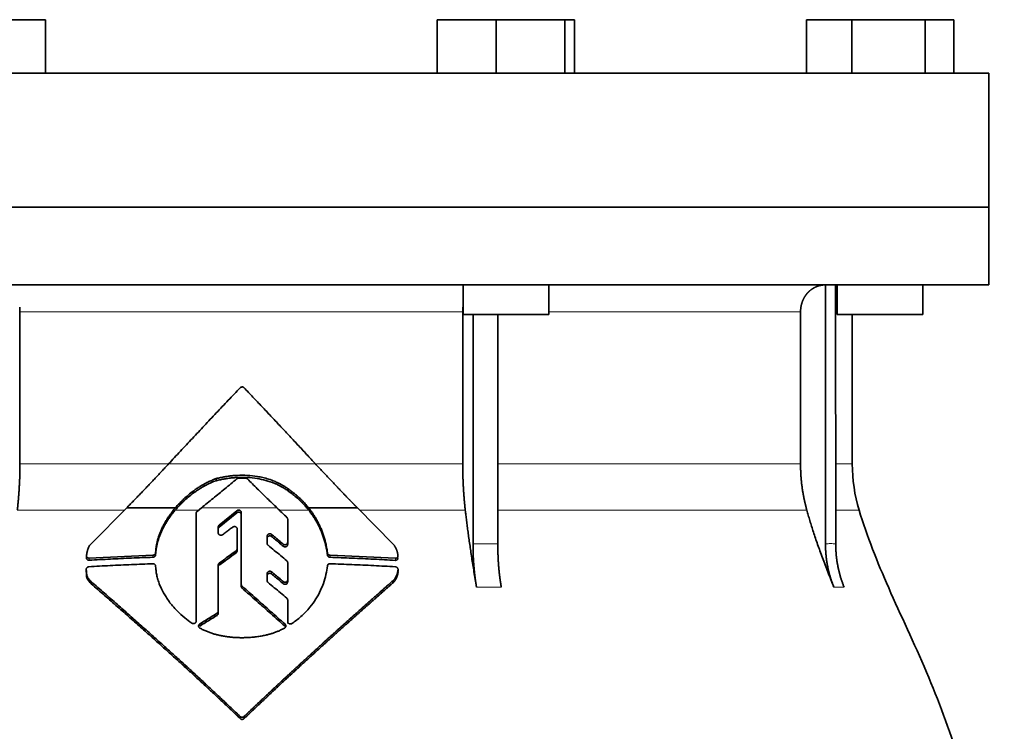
# Model space of a CAD drawing. Header units: millimetres. Extents: x 421 to 1312, y -2484 to 1869.
# Tile 32 of 33: x 1038 to 1221, y 1228 to 1361. Entities that reach past the tile are written whole.
import ezdxf

# ---------------------------------------------------------------- set-up
doc = ezdxf.new("R2010")
doc.units = ezdxf.units.MM
doc.layers.add('VSI344-454_FLANG', color=7, linetype='Continuous')
doc.layers.add('VSI344-454_TESTA', color=7, linetype='Continuous')

# ---------------------------------------------------------------- blocks, each defined once
blk = doc.blocks.new('SE3')
at = {"layer": 'VSI344-454_FLANG', "color": 7, "linetype": 'Continuous', "lineweight": 35}
for p, q in [((1031.39, 1361.15), (1042.39, 1361.15)), ((1042.39, 1361.15), (1042.39, 1351.15)), ((1115.52, 1361.15), (1115.52, 1351.15)), ((1115.52, 1361.15), (1126.51, 1361.15)), ((1126.51, 1361.15), (1126.51, 1351.15)), ((1126.51, 1361.15), (1139.31, 1361.15)), ((1139.31, 1361.15), (1139.31, 1351.15)), ((1139.31, 1361.15), (1141.12, 1361.15)), ((1141.12, 1361.15), (1141.12, 1351.15)), ((1184.39, 1361.15), (1184.39, 1351.15)), ((1184.39, 1361.15), (1192.83, 1361.15)), ((1192.83, 1361.15), (1192.83, 1351.15)), ((1192.83, 1361.15), (1206.57, 1361.15)), ((1206.57, 1361.15), (1206.57, 1351.15)), ((1206.57, 1361.15), (1211.87, 1361.15)), ((1211.87, 1361.15), (1211.87, 1351.15)), ((936.45, 1351.15), (1218.4, 1351.15)), ((1218.4, 1351.15), (1218.4, 1326.15)), ((1218.4, 1326.15), (936.45, 1326.15))]:
    blk.add_line(p, q, dxfattribs=at)
at = {"layer": 'VSI344-454_TESTA', "color": 7, "linetype": 'Continuous', "lineweight": 35}
for p, q in [((936.45, 1326.15), (1218.4, 1326.15)), ((1218.4, 1311.65), (1218.4, 1326.15)), ((1218.4, 1311.65), (936.45, 1311.65)), ((1120.32, 1311.65), (1120.32, 1306.15)), ((1136.32, 1306.15), (1136.32, 1311.65)), ((1187.94, 1311.65), (1187.94, 1263.3)), ((1189.84, 1311.65), (1189.85, 1263.3)), ((1190.13, 1311.65), (1190.13, 1306.15)), ((1206.13, 1306.15), (1206.13, 1311.65)), ((1037.65, 1306.65), (1037.65, 1278.22)), ((1120.26, 1306.65), (1120.26, 1278.22)), ((1120.32, 1306.15), (1136.32, 1306.15)), ((1122.18, 1306.15), (1122.18, 1263.3)), ((1126.8, 1306.15), (1126.8, 1263.3)), ((1183.29, 1306.65), (1183.29, 1278.22)), ((1190.13, 1306.15), (1206.13, 1306.15)), ((1192.95, 1278.22), (1192.95, 1306.15)), ((1074.26, 1275.1), (1074.26, 1275.5)), ((1087.71, 1273.17), (1087.71, 1273.56)), ((1050.92, 1263.31), (1057.57, 1270.04)), ((1057.57, 1270.04), (1066.65, 1270.04)), ((1070.7, 1269.38), (1071.51, 1270.04)), ((1078.13, 1269.5), (1074.82, 1266.81)), ((1091.49, 1270.04), (1100.6, 1270.04)), ((1100.6, 1270.04), (1107.27, 1263.28)), ((1070.51, 1248.88), (1070.51, 1269.01)), ((1074.82, 1266.42), (1078.13, 1269.11)), ((1078.95, 1255.74), (1078.95, 1269.14)), ((1087.6, 1267.9), (1087.6, 1263.6)), ((1074.64, 1266.44), (1074.64, 1265.38)), ((1078.17, 1266.08), (1078.17, 1262.4)), ((1083.77, 1264.74), (1083.77, 1263.42)), ((1062.99, 1262.09), (1062.96, 1261.66)), ((1062.99, 1261.7), (1062.99, 1262.09)), ((1078.17, 1262.4), (1078.17, 1262.01)), ((1087.6, 1263.6), (1087.6, 1263.21)), ((1050.07, 1261.09), (1050.07, 1260.68)), ((1062.47, 1261.2), (1050.57, 1260.65)), ((1062.96, 1261.27), (1062.99, 1261.7)), ((1062.96, 1261.66), (1062.96, 1261.27)), ((1095.02, 1261.62), (1095.02, 1261.23)), ((1107.69, 1260.63), (1095.52, 1261.19)), ((1050.03, 1258.55), (1050.03, 1258.15)), ((1062.96, 1259.17), (1062.99, 1258.75)), ((1074.64, 1259.35), (1074.64, 1250.75)), ((1087.6, 1259.81), (1087.6, 1256.6)), ((1108.19, 1258.13), (1108.19, 1258.55)), ((1083.77, 1257.75), (1083.77, 1256.46)), ((1087.6, 1256.6), (1087.6, 1256.21)), ((1050.94, 1255.85), (1050.94, 1256.26)), ((1078.95, 1255.74), (1078.95, 1255.35)), ((1107.27, 1256.05), (1107.27, 1256.46)), ((1087.6, 1252.83), (1087.6, 1248.83)), ((1087.6, 1252.83), (1087.6, 1252.43)), ((1087.6, 1248.83), (1087.6, 1252.43)), ((1074.64, 1250.75), (1074.64, 1250.36)), ((1087.6, 1248.44), (1087.6, 1248.83))]:
    blk.add_line(p, q, dxfattribs=at)
at = {"layer": 'VSI344-454_TESTA', "color": 4, "linetype": 'Continuous', "lineweight": 9}
for p, q in [((1120.26, 1306.65), (1037.65, 1306.65)), ((1183.29, 1306.65), (1136.32, 1306.65)), ((1189.91, 1306.65), (1190.13, 1306.65)), ((1037.65, 1278.22), (1065.31, 1278.22)), ((1065.37, 1278.22), (1092.8, 1278.22)), ((1120.26, 1278.22), (1093.01, 1278.22)), ((1183.29, 1278.22), (1126.8, 1278.22)), ((1192.95, 1278.22), (1189.91, 1278.22)), ((1037.16, 1269.61), (1057.14, 1269.61)), ((1066.62, 1269.61), (1070.97, 1269.61)), ((1085.59, 1270.04), (1071.51, 1270.04)), ((1078.13, 1269.11), (1078.13, 1269.5)), ((1086.04, 1269.61), (1091.52, 1269.61)), ((1101.03, 1269.61), (1120.74, 1269.61)), ((1126.83, 1269.61), (1184.46, 1269.61)), ((1189.88, 1269.61), (1194.21, 1269.61)), ((1074.82, 1266.42), (1074.82, 1266.81)), ((1084.6, 1264.7), (1084.6, 1265.09)), ((1086.78, 1263.26), (1086.78, 1262.87)), ((1122.18, 1263.3), (1126.8, 1263.3)), ((1050.57, 1260.65), (1050.57, 1260.25)), ((1062.47, 1261.2), (1062.47, 1260.81)), ((1077.98, 1262.03), (1077.98, 1261.64)), ((1095.52, 1261.19), (1095.52, 1260.8)), ((1107.69, 1260.63), (1107.69, 1260.23)), ((1074.84, 1259.33), (1074.84, 1259.72)), ((1108.19, 1258.49), (1108.19, 1258.09)), ((1084.6, 1257.7), (1084.6, 1258.09)), ((1079.11, 1255.41), (1079.11, 1255.01)), ((1086.77, 1256.27), (1086.77, 1255.88)), ((1122.83, 1255.24), (1127.45, 1255.24)), ((1189.5, 1255.24), (1191.41, 1255.24)), ((1074.42, 1250.37), (1074.42, 1249.97)), ((1071.2, 1247.96), (1071.2, 1248.36)), ((1087.11, 1247.92), (1087.11, 1248.32)), ((1078.75, 1231.08), (1078.75, 1230.69)), ((1079.46, 1231.08), (1079.46, 1230.69))]:
    blk.add_line(p, q, dxfattribs=at)
at = {"layer": 'VSI344-454_TESTA', "color": 7, "linetype": 'Continuous', "lineweight": 35}
blk.add_arc((1222.95, 1278.22), 30, 180, 196.6836, dxfattribs=at)
for points, degree, knots in [([(1187.93, 1311.65), (1187.39, 1311.65), (1186.89, 1311.53), (1186.42, 1311.41), (1185.99, 1311.2), (1185.45, 1310.93), (1184.99, 1310.53), (1184.77, 1310.33), (1184.57, 1310.11), (1184.27, 1309.77), (1184.03, 1309.37), (1183.79, 1308.96), (1183.63, 1308.52), (1183.29, 1307.62), (1183.29, 1306.65)], 2, [0, 0, 0, 0.125, 0.125, 0.25, 0.25, 0.416667, 0.416667, 0.5, 0.5, 0.625, 0.625, 0.75, 0.75, 1, 1, 1]), ([(1065.37, 1278.22), (1065.74, 1278.62), (1066.48, 1279.42), (1067.59, 1280.62), (1068.71, 1281.81), (1069.82, 1283), (1070.94, 1284.19), (1072.05, 1285.38), (1073.17, 1286.57), (1074.28, 1287.75), (1075.4, 1288.93), (1076.51, 1290.1), (1077.63, 1291.28), (1078.38, 1292.06), (1078.75, 1292.45)], 3, [0, 0, 0, 0, 0.083932, 0.167742, 0.251436, 0.335015, 0.418484, 0.501846, 0.585106, 0.668267, 0.751334, 0.834309, 0.917196, 1, 1, 1, 1]), ([(1079.46, 1292.45), (1079.45, 1292.46), (1079.41, 1292.5), (1079.36, 1292.53), (1079.3, 1292.56), (1079.24, 1292.59), (1079.17, 1292.6), (1079.06, 1292.6), (1078.9, 1292.58), (1078.8, 1292.49), (1078.75, 1292.45)], 3, [0, 0, 0, 0, 0.086928, 0.170567, 0.252477, 0.334316, 0.417747, 0.50434, 0.751875, 1, 1, 1, 1]), ([(1037.16, 1269.61), (1037.4, 1271.7), (1037.52, 1273.87), (1037.65, 1276.03), (1037.65, 1278.22)], 2, [0, 0, 0, 0.5, 0.5, 1, 1, 1]), ([(1057.57, 1270.04), (1057.75, 1270.23), (1058.13, 1270.61), (1058.69, 1271.18), (1059.24, 1271.76), (1059.8, 1272.33), (1060.36, 1272.91), (1060.92, 1273.49), (1061.48, 1274.08), (1062.03, 1274.66), (1062.59, 1275.25), (1063.15, 1275.84), (1063.7, 1276.43), (1064.26, 1277.03), (1064.82, 1277.62), (1065.18, 1278.02), (1065.37, 1278.22)], 3, [0, 0, 0, 0, 0.070866, 0.141776, 0.212742, 0.283772, 0.354879, 0.426073, 0.497363, 0.568762, 0.640279, 0.711924, 0.783709, 0.855643, 0.927737, 1, 1, 1, 1]), ([(1092.8, 1278.22), (1094.74, 1276.13), (1096.71, 1274.06), (1097.76, 1272.96), (1098.8, 1271.88), (1099.71, 1270.95), (1100.6, 1270.04)], 2, [0, 0, 0, 0.5, 0.5, 0.75, 0.75, 1, 1, 1]), ([(1120.26, 1278.22), (1120.26, 1276.03), (1120.38, 1273.87), (1120.5, 1271.7), (1120.74, 1269.61)], 2, [0, 0, 0, 0.5, 0.5, 1, 1, 1]), ([(1183.29, 1278.22), (1183.29, 1276.03), (1183.58, 1273.87), (1183.88, 1271.7), (1184.46, 1269.61)], 2, [0, 0, 0, 0.5, 0.5, 1, 1, 1]), ([(1066.62, 1269.61), (1066.7, 1269.7), (1066.85, 1269.88), (1067.1, 1270.15), (1067.36, 1270.43), (1067.63, 1270.71), (1067.91, 1270.99), (1068.37, 1271.44), (1069.07, 1272.06), (1069.83, 1272.66), (1070.52, 1273.16), (1071.05, 1273.51), (1071.6, 1273.85), (1072.15, 1274.16), (1072.68, 1274.44), (1073.24, 1274.7), (1073.76, 1274.92), (1074.1, 1275.04), (1074.26, 1275.1)], 3, [0, 0, 0, 0, 0.037855, 0.076773, 0.116748, 0.157769, 0.199823, 0.242894, 0.35986, 0.496772, 0.548405, 0.624866, 0.698333, 0.752768, 0.822415, 0.886767, 0.945925, 1, 1, 1, 1]), ([(1074.26, 1275.5), (1074.15, 1275.46), (1073.93, 1275.38), (1073.6, 1275.24), (1073.25, 1275.09), (1072.88, 1274.93), (1072.5, 1274.74), (1072.09, 1274.52), (1071.61, 1274.25), (1071.06, 1273.91), (1070.53, 1273.56), (1069.85, 1273.07), (1069.09, 1272.47), (1068.29, 1271.76), (1067.66, 1271.14), (1067.13, 1270.59), (1066.81, 1270.22), (1066.65, 1270.04)], 3, [0, 0, 0, 0, 0.035469, 0.073247, 0.113368, 0.155868, 0.200777, 0.248126, 0.301729, 0.376079, 0.45126, 0.504147, 0.640653, 0.757772, 0.842597, 0.92337, 1, 1, 1, 1]), ([(1087.71, 1273.56), (1087.62, 1273.62), (1087.45, 1273.75), (1087.2, 1273.92), (1086.95, 1274.07), (1086.72, 1274.22), (1086.49, 1274.34), (1086.29, 1274.46), (1086.09, 1274.56), (1085.91, 1274.65), (1085.75, 1274.72), (1085.6, 1274.79), (1085.47, 1274.85), (1085.36, 1274.9), (1085.26, 1274.95), (1084.83, 1275.12), (1084.08, 1275.4), (1082.99, 1275.7), (1081.67, 1275.96), (1080.08, 1276.13), (1078.59, 1276.13), (1077.45, 1276.05), (1076.67, 1275.97), (1075.87, 1275.85), (1075.07, 1275.69), (1074.53, 1275.56), (1074.26, 1275.5)], 3, [0, 0, 0, 0, 0.023408, 0.045495, 0.066267, 0.08573, 0.103886, 0.120734, 0.136272, 0.150498, 0.163408, 0.175, 0.185269, 0.194211, 0.201824, 0.208105, 0.293106, 0.373501, 0.449142, 0.581205, 0.713645, 0.768118, 0.824122, 0.881537, 0.94022, 1, 1, 1, 1]), ([(1074.26, 1275.1), (1074.39, 1275.14), (1074.66, 1275.2), (1075.06, 1275.29), (1075.47, 1275.38), (1075.87, 1275.45), (1076.26, 1275.51), (1076.66, 1275.57), (1077.05, 1275.61), (1077.43, 1275.65), (1077.81, 1275.68), (1078.69, 1275.73), (1080.06, 1275.73), (1081.83, 1275.55), (1083.55, 1275.18), (1084.71, 1274.79), (1085.43, 1274.48), (1085.74, 1274.34), (1086.14, 1274.14), (1086.61, 1273.89), (1087.15, 1273.57), (1087.52, 1273.31), (1087.71, 1273.17)], 3, [0, 0, 0, 0, 0.029757, 0.05927, 0.088516, 0.117473, 0.146121, 0.174442, 0.202419, 0.230037, 0.257282, 0.284141, 0.417137, 0.549667, 0.665704, 0.792387, 0.80977, 0.834087, 0.865297, 0.903358, 0.94825, 1, 1, 1, 1]), ([(1080.1, 1275.43), (1080.08, 1275.44), (1080.05, 1275.47), (1080, 1275.51), (1079.93, 1275.54), (1079.84, 1275.57), (1079.78, 1275.57), (1079.75, 1275.57)], 3, [0, 0, 0, 0, 0.168351, 0.334942, 0.502689, 0.751512, 1, 1, 1, 1]), ([(1091.49, 1270.04), (1091.41, 1270.14), (1091.24, 1270.34), (1090.98, 1270.64), (1090.71, 1270.95), (1090.42, 1271.26), (1090.11, 1271.57), (1089.76, 1271.91), (1089.34, 1272.28), (1088.85, 1272.7), (1088.31, 1273.13), (1087.92, 1273.41), (1087.71, 1273.56)], 3, [0, 0, 0, 0, 0.075287, 0.152725, 0.232371, 0.314287, 0.398538, 0.485197, 0.598878, 0.722311, 0.855869, 1, 1, 1, 1]), ([(1087.71, 1273.17), (1087.83, 1273.08), (1088.07, 1272.92), (1088.41, 1272.66), (1088.72, 1272.41), (1089.02, 1272.17), (1089.3, 1271.93), (1089.56, 1271.7), (1089.89, 1271.39), (1090.29, 1271), (1090.73, 1270.53), (1091.14, 1270.07), (1091.4, 1269.76), (1091.52, 1269.61)], 3, [0, 0, 0, 0, 0.08388, 0.164148, 0.240901, 0.314226, 0.384201, 0.450897, 0.514375, 0.643667, 0.767551, 0.88626, 1, 1, 1, 1]), ([(1066.65, 1270.04), (1066.56, 1269.92), (1066.37, 1269.7), (1066.1, 1269.36), (1065.84, 1269.01), (1065.59, 1268.67), (1065.35, 1268.33), (1065.13, 1267.99), (1064.92, 1267.65), (1064.72, 1267.31), (1064.53, 1266.97), (1064.36, 1266.64), (1064.15, 1266.22), (1063.92, 1265.71), (1063.68, 1265.11), (1063.47, 1264.5), (1063.29, 1263.9), (1063.16, 1263.29), (1063.05, 1262.69), (1063.01, 1262.29), (1062.99, 1262.09)], 3, [0, 0, 0, 0, 0.048918, 0.097127, 0.144611, 0.191357, 0.237355, 0.282595, 0.327071, 0.370778, 0.413715, 0.455879, 0.497274, 0.57131, 0.644563, 0.717042, 0.788771, 0.859795, 0.930177, 1, 1, 1, 1]), ([(1062.99, 1261.7), (1063, 1261.8), (1063.02, 1262), (1063.06, 1262.3), (1063.1, 1262.6), (1063.16, 1262.9), (1063.22, 1263.2), (1063.3, 1263.5), (1063.38, 1263.8), (1063.47, 1264.1), (1063.57, 1264.41), (1063.68, 1264.71), (1063.8, 1265.01), (1063.92, 1265.31), (1064.05, 1265.61), (1064.24, 1266.01), (1064.5, 1266.52), (1064.84, 1267.13), (1065.23, 1267.75), (1065.65, 1268.37), (1066.11, 1269), (1066.45, 1269.4), (1066.62, 1269.61)], 3, [0, 0, 0, 0, 0.035015, 0.070162, 0.105454, 0.140901, 0.176515, 0.212303, 0.248274, 0.284432, 0.320783, 0.357331, 0.394079, 0.431028, 0.468179, 0.50553, 0.581583, 0.660209, 0.741403, 0.825137, 0.911361, 1, 1, 1, 1]), ([(1078.13, 1269.5), (1078.15, 1269.51), (1078.18, 1269.54), (1078.27, 1269.58), (1078.38, 1269.62), (1078.53, 1269.62), (1078.66, 1269.58), (1078.78, 1269.5), (1078.88, 1269.4), (1078.93, 1269.29), (1078.95, 1269.21), (1078.95, 1269.16), (1078.95, 1269.14)], 3, [0, 0, 0, 0, 0.062353, 0.125158, 0.24996, 0.374797, 0.499677, 0.624614, 0.749589, 0.874588, 0.937494, 1, 1, 1, 1]), ([(1095.02, 1261.62), (1095.01, 1261.75), (1094.97, 1262.01), (1094.91, 1262.4), (1094.84, 1262.78), (1094.76, 1263.17), (1094.67, 1263.55), (1094.58, 1263.93), (1094.47, 1264.3), (1094.36, 1264.68), (1094.24, 1265.05), (1094.11, 1265.42), (1093.97, 1265.79), (1093.78, 1266.25), (1093.52, 1266.81), (1093.19, 1267.46), (1092.83, 1268.11), (1092.42, 1268.76), (1091.98, 1269.41), (1091.65, 1269.83), (1091.49, 1270.04)], 3, [0, 0, 0, 0, 0.0436, 0.087048, 0.130354, 0.173526, 0.216573, 0.259505, 0.302334, 0.345068, 0.38772, 0.4303, 0.472822, 0.515297, 0.592533, 0.671051, 0.750942, 0.832313, 0.915286, 1, 1, 1, 1]), ([(1091.52, 1269.61), (1091.6, 1269.5), (1091.77, 1269.29), (1092, 1268.98), (1092.23, 1268.66), (1092.44, 1268.34), (1092.65, 1268.02), (1092.84, 1267.69), (1093.03, 1267.37), (1093.2, 1267.05), (1093.37, 1266.72), (1093.53, 1266.4), (1093.68, 1266.07), (1093.88, 1265.61), (1094.11, 1265.02), (1094.37, 1264.28), (1094.59, 1263.52), (1094.77, 1262.77), (1094.92, 1262), (1094.99, 1261.49), (1095.02, 1261.23)], 3, [0, 0, 0, 0, 0.042406, 0.08437, 0.12591, 0.167045, 0.20779, 0.248161, 0.288171, 0.327836, 0.367166, 0.406174, 0.444871, 0.483267, 0.568665, 0.654234, 0.74007, 0.826258, 0.912877, 1, 1, 1, 1]), ([(1122.83, 1255.24), (1122.75, 1255.72), (1122.59, 1256.67), (1122.36, 1258.06), (1122.15, 1259.41), (1121.94, 1260.71), (1121.75, 1261.97), (1121.58, 1263.19), (1121.41, 1264.36), (1121.25, 1265.49), (1121.11, 1266.58), (1120.98, 1267.63), (1120.85, 1268.63), (1120.78, 1269.29), (1120.74, 1269.61)], 3, [0, 0, 0, 0, 0.102223, 0.200825, 0.295866, 0.387407, 0.475505, 0.560214, 0.641586, 0.719671, 0.794515, 0.866159, 0.934642, 1, 1, 1, 1]), ([(1189.5, 1255.24), (1189.31, 1255.72), (1188.93, 1256.67), (1188.38, 1258.06), (1187.86, 1259.41), (1187.37, 1260.71), (1186.91, 1261.97), (1186.47, 1263.19), (1186.07, 1264.36), (1185.7, 1265.49), (1185.35, 1266.58), (1185.03, 1267.63), (1184.73, 1268.63), (1184.55, 1269.29), (1184.46, 1269.61)], 3, [0, 0, 0, 0, 0.102223, 0.200825, 0.295867, 0.387408, 0.475506, 0.560215, 0.641587, 0.719672, 0.794515, 0.866159, 0.934642, 1, 1, 1, 1]), ([(1194.21, 1269.61), (1195.67, 1264.74), (1199.63, 1254.9), (1206.89, 1239.74), (1213.08, 1223.38), (1216.82, 1206.86), (1219.04, 1190.71), (1220.29, 1174.74), (1220.96, 1158.86), (1221.17, 1145.09), (1221.31, 1136.54), (1221.31, 1133.19)], 3, [0, 0, 0, 0, 0.117079, 0.240569, 0.360617, 0.476421, 0.590288, 0.703407, 0.816259, 0.929029, 1, 1, 1, 1]), ([(1070.7, 1269.38), (1070.68, 1269.37), (1070.64, 1269.33), (1070.6, 1269.28), (1070.55, 1269.21), (1070.52, 1269.12), (1070.52, 1269.05), (1070.51, 1269.01)], 3, [0, 0, 0, 0, 0.16747, 0.33309, 0.500577, 0.750185, 1, 1, 1, 1]), ([(1078.95, 1268.75), (1078.95, 1268.77), (1078.95, 1268.82), (1078.93, 1268.88), (1078.91, 1268.95), (1078.87, 1269.01), (1078.83, 1269.06), (1078.76, 1269.13), (1078.66, 1269.19), (1078.53, 1269.23), (1078.41, 1269.23), (1078.31, 1269.21), (1078.25, 1269.19), (1078.18, 1269.15), (1078.15, 1269.13), (1078.13, 1269.11)], 3, [0, 0, 0, 0, 0.063438, 0.125521, 0.187559, 0.250864, 0.313208, 0.376176, 0.500934, 0.625151, 0.749523, 0.811779, 0.874544, 0.937503, 1, 1, 1, 1]), ([(1087.6, 1267.9), (1087.6, 1267.92), (1087.6, 1267.97), (1087.59, 1268.03), (1087.56, 1268.1), (1087.52, 1268.17), (1087.48, 1268.22), (1087.46, 1268.24)], 3, [0, 0, 0, 0, 0.167837, 0.334108, 0.5018, 0.750897, 1, 1, 1, 1]), ([(1074.64, 1266.44), (1074.64, 1266.47), (1074.65, 1266.51), (1074.66, 1266.58), (1074.69, 1266.66), (1074.74, 1266.74), (1074.79, 1266.78), (1074.82, 1266.81)], 3, [0, 0, 0, 0, 0.167832, 0.333794, 0.501453, 0.750788, 1, 1, 1, 1]), ([(1074.82, 1266.42), (1074.8, 1266.4), (1074.77, 1266.37), (1074.72, 1266.32), (1074.68, 1266.25), (1074.65, 1266.16), (1074.65, 1266.09), (1074.64, 1266.06)], 3, [0, 0, 0, 0, 0.166832, 0.332012, 0.499081, 0.749367, 1, 1, 1, 1]), ([(1078.17, 1266.08), (1078.17, 1266.1), (1078.17, 1266.15), (1078.14, 1266.23), (1078.1, 1266.34), (1078.01, 1266.44), (1077.89, 1266.51), (1077.75, 1266.55), (1077.61, 1266.56), (1077.5, 1266.53), (1077.41, 1266.49), (1077.38, 1266.46), (1077.36, 1266.45)], 3, [0, 0, 0, 0, 0.062709, 0.125843, 0.25116, 0.376322, 0.501352, 0.626278, 0.751007, 0.875429, 0.937895, 1, 1, 1, 1]), ([(1075.45, 1265.02), (1075.42, 1264.99), (1075.34, 1264.94), (1075.15, 1264.9), (1074.91, 1264.93), (1074.73, 1265.09), (1074.65, 1265.25), (1074.65, 1265.33), (1074.64, 1265.38)], 3, [0, 0, 0, 0, 0.124721, 0.24865, 0.50038, 0.748839, 0.874692, 1, 1, 1, 1]), ([(1083.77, 1264.74), (1083.77, 1264.76), (1083.77, 1264.81), (1083.79, 1264.87), (1083.81, 1264.93), (1083.86, 1265.01), (1083.93, 1265.1), (1084.06, 1265.17), (1084.2, 1265.21), (1084.34, 1265.21), (1084.48, 1265.17), (1084.56, 1265.11), (1084.6, 1265.09)], 3, [0, 0, 0, 0, 0.062966, 0.124796, 0.186784, 0.250209, 0.375117, 0.49931, 0.626183, 0.752696, 0.875851, 1, 1, 1, 1]), ([(1084.6, 1264.7), (1084.56, 1264.72), (1084.48, 1264.78), (1084.34, 1264.82), (1084.2, 1264.82), (1084.06, 1264.78), (1083.94, 1264.71), (1083.84, 1264.61), (1083.78, 1264.48), (1083.77, 1264.39), (1083.77, 1264.35)], 3, [0, 0, 0, 0, 0.123418, 0.247219, 0.371562, 0.496484, 0.622082, 0.748008, 0.873941, 1, 1, 1, 1]), ([(1050.07, 1261.13), (1050.08, 1261.22), (1050.1, 1261.4), (1050.14, 1261.66), (1050.19, 1261.9), (1050.25, 1262.12), (1050.33, 1262.36), (1050.43, 1262.61), (1050.57, 1262.87), (1050.73, 1263.11), (1050.86, 1263.24), (1050.92, 1263.31)], 3, [0, 0, 0, 0, 0.117532, 0.229212, 0.33436, 0.43261, 0.523843, 0.650327, 0.771212, 0.88734, 1, 1, 1, 1]), ([(1077.98, 1262.03), (1077.99, 1262.04), (1078.02, 1262.06), (1078.06, 1262.1), (1078.09, 1262.15), (1078.13, 1262.21), (1078.16, 1262.29), (1078.17, 1262.36), (1078.17, 1262.4)], 3, [0, 0, 0, 0, 0.125329, 0.249125, 0.373003, 0.498576, 0.74923, 1, 1, 1, 1]), ([(1083.94, 1263.06), (1083.92, 1263.08), (1083.89, 1263.11), (1083.85, 1263.16), (1083.81, 1263.23), (1083.77, 1263.32), (1083.77, 1263.38), (1083.77, 1263.42)], 3, [0, 0, 0, 0, 0.164207, 0.326866, 0.491238, 0.745542, 1, 1, 1, 1]), ([(1086.78, 1263.26), (1086.79, 1263.25), (1086.83, 1263.22), (1086.89, 1263.19), (1086.96, 1263.16), (1087.05, 1263.14), (1087.18, 1263.14), (1087.32, 1263.18), (1087.44, 1263.25), (1087.53, 1263.35), (1087.59, 1263.47), (1087.6, 1263.56), (1087.6, 1263.6)], 3, [0, 0, 0, 0, 0.063279, 0.124964, 0.186389, 0.248902, 0.37582, 0.50344, 0.627237, 0.751955, 0.876448, 1, 1, 1, 1]), ([(1087.6, 1263.21), (1087.6, 1263.19), (1087.6, 1263.15), (1087.59, 1263.08), (1087.56, 1263.02), (1087.51, 1262.94), (1087.44, 1262.85), (1087.31, 1262.78), (1087.17, 1262.75), (1087.03, 1262.75), (1086.89, 1262.79), (1086.81, 1262.85), (1086.78, 1262.87)], 3, [0, 0, 0, 0, 0.063537, 0.125825, 0.188182, 0.251924, 0.377776, 0.503386, 0.628653, 0.753807, 0.876773, 1, 1, 1, 1]), ([(1107.27, 1263.28), (1107.32, 1263.24), (1107.4, 1263.14), (1107.51, 1262.98), (1107.61, 1262.82), (1107.71, 1262.65), (1107.8, 1262.48), (1107.88, 1262.3), (1107.96, 1262.11), (1108.02, 1261.92), (1108.08, 1261.72), (1108.12, 1261.52), (1108.16, 1261.32), (1108.17, 1261.18), (1108.18, 1261.11)], 3, [0, 0, 0, 0, 0.077144, 0.155351, 0.234641, 0.315035, 0.39655, 0.479206, 0.563019, 0.648006, 0.734183, 0.821564, 0.910165, 1, 1, 1, 1]), ([(1122.83, 1255.24), (1122.51, 1257.15), (1122.34, 1259.19), (1122.18, 1261.22), (1122.18, 1263.3)], 2, [0, 0, 0, 0.500132, 0.500132, 1, 1, 1]), ([(1126.8, 1263.3), (1126.8, 1261.22), (1126.96, 1259.19), (1127.13, 1257.15), (1127.45, 1255.24)], 2, [0, 0, 0, 0.499849, 0.499849, 1, 1, 1]), ([(1189.5, 1255.24), (1188.73, 1257.15), (1188.33, 1259.19), (1187.94, 1261.22), (1187.94, 1263.3)], 2, [0, 0, 0, 0.500133, 0.500133, 1, 1, 1]), ([(1189.85, 1263.3), (1189.85, 1261.22), (1190.24, 1259.19), (1190.64, 1257.15), (1191.41, 1255.24)], 2, [0, 0, 0, 0.499868, 0.499868, 1, 1, 1]), ([(1050.07, 1261.13), (1050.07, 1261.11), (1050.07, 1261.07), (1050.07, 1261), (1050.09, 1260.94), (1050.12, 1260.89), (1050.15, 1260.83), (1050.21, 1260.77), (1050.3, 1260.7), (1050.43, 1260.66), (1050.52, 1260.66), (1050.57, 1260.65)], 3, [0, 0, 0, 0, 0.084422, 0.165946, 0.246194, 0.32687, 0.409652, 0.496096, 0.666594, 0.830213, 1, 1, 1, 1]), ([(1050.57, 1260.25), (1050.54, 1260.25), (1050.5, 1260.25), (1050.43, 1260.26), (1050.35, 1260.28), (1050.27, 1260.32), (1050.2, 1260.38), (1050.13, 1260.46), (1050.09, 1260.54), (1050.07, 1260.63), (1050.07, 1260.7), (1050.07, 1260.73)], 3, [0, 0, 0, 0, 0.084206, 0.168048, 0.253091, 0.378633, 0.504756, 0.630047, 0.753956, 0.877659, 1, 1, 1, 1]), ([(1062.47, 1261.2), (1062.49, 1261.2), (1062.54, 1261.21), (1062.62, 1261.23), (1062.69, 1261.25), (1062.75, 1261.29), (1062.84, 1261.36), (1062.94, 1261.48), (1062.96, 1261.6), (1062.97, 1261.66)], 3, [0, 0, 0, 0, 0.103611, 0.203327, 0.301591, 0.400957, 0.503894, 0.751518, 1, 1, 1, 1]), ([(1062.97, 1261.27), (1062.96, 1261.25), (1062.96, 1261.21), (1062.94, 1261.15), (1062.92, 1261.08), (1062.87, 1261.01), (1062.81, 1260.95), (1062.74, 1260.89), (1062.65, 1260.84), (1062.56, 1260.82), (1062.5, 1260.81), (1062.47, 1260.81)], 3, [0, 0, 0, 0, 0.083986, 0.167509, 0.251959, 0.376203, 0.500583, 0.624697, 0.748972, 0.874639, 1, 1, 1, 1]), ([(1078.17, 1262.01), (1078.17, 1261.99), (1078.17, 1261.95), (1078.16, 1261.9), (1078.14, 1261.85), (1078.11, 1261.79), (1078.06, 1261.71), (1078, 1261.66), (1077.98, 1261.64)], 3, [0, 0, 0, 0, 0.126081, 0.250535, 0.374982, 0.501043, 0.750644, 1, 1, 1, 1]), ([(1095.02, 1261.62), (1095.03, 1261.6), (1095.03, 1261.55), (1095.06, 1261.49), (1095.09, 1261.43), (1095.13, 1261.37), (1095.21, 1261.3), (1095.34, 1261.22), (1095.46, 1261.2), (1095.52, 1261.19)], 3, [0, 0, 0, 0, 0.102907, 0.202298, 0.30042, 0.399604, 0.502115, 0.750474, 1, 1, 1, 1]), ([(1095.52, 1260.8), (1095.5, 1260.8), (1095.46, 1260.8), (1095.4, 1260.82), (1095.33, 1260.84), (1095.26, 1260.87), (1095.19, 1260.93), (1095.12, 1260.99), (1095.07, 1261.06), (1095.04, 1261.14), (1095.03, 1261.2), (1095.02, 1261.23)], 3, [0, 0, 0, 0, 0.083096, 0.165679, 0.248967, 0.373031, 0.497322, 0.622251, 0.747045, 0.873668, 1, 1, 1, 1]), ([(1107.69, 1260.63), (1107.71, 1260.63), (1107.76, 1260.63), (1107.83, 1260.64), (1107.89, 1260.65), (1107.95, 1260.68), (1108.01, 1260.72), (1108.08, 1260.78), (1108.14, 1260.86), (1108.19, 1260.98), (1108.18, 1261.07), (1108.18, 1261.11)], 3, [0, 0, 0, 0, 0.086868, 0.170562, 0.252673, 0.334884, 0.418871, 0.50621, 0.674735, 0.834793, 1, 1, 1, 1]), ([(1108.18, 1260.71), (1108.18, 1260.69), (1108.19, 1260.65), (1108.18, 1260.58), (1108.16, 1260.51), (1108.12, 1260.43), (1108.06, 1260.36), (1107.98, 1260.3), (1107.89, 1260.25), (1107.79, 1260.23), (1107.72, 1260.23), (1107.69, 1260.23)], 3, [0, 0, 0, 0, 0.081418, 0.162667, 0.245387, 0.369019, 0.494297, 0.620472, 0.74628, 0.873568, 1, 1, 1, 1]), ([(1050.53, 1259.05), (1050.51, 1259.05), (1050.46, 1259.05), (1050.39, 1259.03), (1050.32, 1259), (1050.24, 1258.96), (1050.17, 1258.89), (1050.11, 1258.82), (1050.06, 1258.73), (1050.03, 1258.64), (1050.03, 1258.58), (1050.03, 1258.55)], 3, [0, 0, 0, 0, 0.08625, 0.171682, 0.257868, 0.382817, 0.507255, 0.630143, 0.752988, 0.876537, 1, 1, 1, 1]), ([(1050.94, 1256.26), (1050.86, 1256.33), (1050.71, 1256.48), (1050.5, 1256.71), (1050.32, 1256.97), (1050.18, 1257.25), (1050.09, 1257.56), (1050.04, 1257.99), (1050.03, 1258.33), (1050.03, 1258.55)], 3, [0, 0, 0, 0, 0.128357, 0.246909, 0.365609, 0.495543, 0.61697, 0.739244, 1, 1, 1, 1]), ([(1062.97, 1259.17), (1062.96, 1259.19), (1062.96, 1259.23), (1062.94, 1259.29), (1062.92, 1259.35), (1062.87, 1259.42), (1062.81, 1259.48), (1062.74, 1259.54), (1062.65, 1259.57), (1062.56, 1259.6), (1062.5, 1259.6), (1062.47, 1259.6)], 3, [0, 0, 0, 0, 0.083676, 0.167034, 0.251419, 0.376349, 0.501804, 0.626849, 0.751332, 0.876067, 1, 1, 1, 1]), ([(1062.99, 1258.75), (1063.02, 1258.47), (1063.08, 1257.91), (1063.26, 1257.06), (1063.56, 1256.05), (1064.08, 1254.8), (1064.92, 1253.29), (1065.94, 1251.9), (1067.12, 1250.61), (1068.3, 1249.51), (1069.26, 1248.82), (1069.71, 1248.5)], 3, [0, 0, 0, 0, 0.065392, 0.135018, 0.209054, 0.31821, 0.459165, 0.624086, 0.727787, 0.872222, 1, 1, 1, 1]), ([(1074.64, 1259.35), (1074.64, 1259.37), (1074.65, 1259.4), (1074.66, 1259.45), (1074.67, 1259.5), (1074.7, 1259.57), (1074.75, 1259.65), (1074.81, 1259.69), (1074.84, 1259.72)], 3, [0, 0, 0, 0, 0.126744, 0.251719, 0.376563, 0.502917, 0.751732, 1, 1, 1, 1]), ([(1087.6, 1259.81), (1087.6, 1259.83), (1087.6, 1259.87), (1087.59, 1259.94), (1087.56, 1260.01), (1087.51, 1260.09), (1087.46, 1260.14), (1087.43, 1260.16)], 3, [0, 0, 0, 0, 0.168526, 0.335046, 0.503023, 0.75174, 1, 1, 1, 1]), ([(1088.4, 1248.45), (1088.68, 1248.65), (1089.26, 1249.06), (1090.1, 1249.75), (1090.95, 1250.56), (1091.91, 1251.64), (1092.89, 1252.99), (1093.7, 1254.5), (1094.32, 1256.03), (1094.77, 1257.55), (1094.94, 1258.67), (1095.02, 1259.2)], 3, [0, 0, 0, 0, 0.076554, 0.158421, 0.245571, 0.341174, 0.489368, 0.630596, 0.738412, 0.875199, 1, 1, 1, 1]), ([(1095.52, 1259.6), (1095.5, 1259.6), (1095.46, 1259.6), (1095.4, 1259.59), (1095.33, 1259.57), (1095.26, 1259.54), (1095.18, 1259.49), (1095.12, 1259.44), (1095.07, 1259.36), (1095.04, 1259.29), (1095.03, 1259.23), (1095.02, 1259.2)], 3, [0, 0, 0, 0, 0.082967, 0.165673, 0.249342, 0.373952, 0.499349, 0.624786, 0.749741, 0.875167, 1, 1, 1, 1]), ([(1108.19, 1258.49), (1108.18, 1258.42), (1108.16, 1258.27), (1108.12, 1258.06), (1108.07, 1257.83), (1108, 1257.61), (1107.92, 1257.38), (1107.81, 1257.15), (1107.67, 1256.91), (1107.49, 1256.67), (1107.35, 1256.53), (1107.27, 1256.46)], 3, [0, 0, 0, 0, 0.094258, 0.191243, 0.290639, 0.392138, 0.495456, 0.611681, 0.734498, 0.863817, 1, 1, 1, 1]), ([(1108.19, 1258.49), (1108.19, 1258.51), (1108.19, 1258.56), (1108.18, 1258.62), (1108.16, 1258.7), (1108.12, 1258.78), (1108.06, 1258.86), (1107.98, 1258.93), (1107.89, 1258.98), (1107.79, 1259.02), (1107.72, 1259.03), (1107.69, 1259.03)], 3, [0, 0, 0, 0, 0.08401, 0.16737, 0.251806, 0.374676, 0.49698, 0.619813, 0.743838, 0.872043, 1, 1, 1, 1]), ([(1050.03, 1258.15), (1050.03, 1257.93), (1050.04, 1257.6), (1050.09, 1257.17), (1050.17, 1256.86), (1050.31, 1256.57), (1050.5, 1256.32), (1050.71, 1256.08), (1050.86, 1255.93), (1050.94, 1255.85)], 3, [0, 0, 0, 0, 0.250714, 0.376483, 0.500876, 0.63115, 0.749361, 0.8697, 1, 1, 1, 1]), ([(1083.77, 1257.75), (1083.77, 1257.77), (1083.77, 1257.82), (1083.79, 1257.88), (1083.81, 1257.95), (1083.86, 1258.02), (1083.94, 1258.11), (1084.06, 1258.18), (1084.2, 1258.22), (1084.35, 1258.21), (1084.49, 1258.17), (1084.56, 1258.12), (1084.6, 1258.09)], 3, [0, 0, 0, 0, 0.06381, 0.126263, 0.188678, 0.252375, 0.378548, 0.504124, 0.629235, 0.754264, 0.876896, 1, 1, 1, 1]), ([(1084.6, 1257.7), (1084.58, 1257.71), (1084.54, 1257.74), (1084.48, 1257.77), (1084.42, 1257.8), (1084.32, 1257.82), (1084.2, 1257.82), (1084.06, 1257.79), (1083.94, 1257.72), (1083.84, 1257.62), (1083.78, 1257.49), (1083.77, 1257.4), (1083.77, 1257.36)], 3, [0, 0, 0, 0, 0.062292, 0.12332, 0.184393, 0.246815, 0.370716, 0.494682, 0.620815, 0.747336, 0.873365, 1, 1, 1, 1]), ([(1086.77, 1256.27), (1086.81, 1256.24), (1086.89, 1256.19), (1087.07, 1256.14), (1087.32, 1256.16), (1087.51, 1256.31), (1087.59, 1256.47), (1087.6, 1256.56), (1087.6, 1256.6)], 3, [0, 0, 0, 0, 0.123664, 0.246411, 0.497463, 0.746927, 0.873761, 1, 1, 1, 1]), ([(1107.27, 1256.05), (1107.31, 1256.09), (1107.38, 1256.15), (1107.47, 1256.25), (1107.55, 1256.35), (1107.63, 1256.46), (1107.7, 1256.57), (1107.77, 1256.68), (1107.82, 1256.78), (1107.87, 1256.89), (1107.96, 1257.08), (1108.05, 1257.36), (1108.14, 1257.72), (1108.17, 1257.97), (1108.19, 1258.09)], 3, [0, 0, 0, 0, 0.061739, 0.122065, 0.181064, 0.238788, 0.295265, 0.350503, 0.404493, 0.457217, 0.508649, 0.678163, 0.842407, 1, 1, 1, 1]), ([(1078.75, 1231.08), (1078.47, 1231.35), (1077.89, 1231.89), (1077.04, 1232.7), (1076.17, 1233.52), (1075.31, 1234.33), (1074.44, 1235.15), (1073.57, 1235.97), (1072.69, 1236.78), (1071.81, 1237.6), (1070.92, 1238.42), (1070.03, 1239.24), (1069.14, 1240.06), (1068.25, 1240.88), (1067.35, 1241.7), (1066.44, 1242.52), (1065.54, 1243.34), (1064.23, 1244.52), (1062.52, 1246.06), (1060.35, 1247.99), (1058.11, 1249.98), (1055.79, 1252.02), (1053.39, 1254.13), (1051.77, 1255.54), (1050.94, 1256.26)], 3, [0, 0, 0, 0, 0.030328, 0.060804, 0.091429, 0.122206, 0.153136, 0.184222, 0.215465, 0.246867, 0.278431, 0.310158, 0.342051, 0.374109, 0.406337, 0.438735, 0.471305, 0.504049, 0.578996, 0.657008, 0.738102, 0.822291, 0.909586, 1, 1, 1, 1]), ([(1050.94, 1255.85), (1051.36, 1255.49), (1052.19, 1254.77), (1053.43, 1253.69), (1054.64, 1252.63), (1055.84, 1251.58), (1057.01, 1250.55), (1058.17, 1249.53), (1059.31, 1248.52), (1060.43, 1247.53), (1061.53, 1246.55), (1062.6, 1245.59), (1063.66, 1244.64), (1064.9, 1243.53), (1066.31, 1242.25), (1067.91, 1240.79), (1069.5, 1239.34), (1071.07, 1237.89), (1072.63, 1236.45), (1074.18, 1235.01), (1075.71, 1233.56), (1077.23, 1232.13), (1078.25, 1231.17), (1078.75, 1230.69)], 3, [0, 0, 0, 0, 0.045794, 0.090818, 0.135071, 0.178557, 0.221276, 0.263229, 0.304419, 0.344848, 0.384515, 0.423425, 0.461579, 0.498978, 0.556788, 0.614039, 0.67074, 0.726903, 0.782537, 0.837653, 0.892261, 0.946373, 1, 1, 1, 1]), ([(1078.95, 1255.74), (1078.95, 1255.72), (1078.95, 1255.68), (1078.97, 1255.62), (1078.99, 1255.55), (1079.04, 1255.48), (1079.08, 1255.43), (1079.11, 1255.41)], 3, [0, 0, 0, 0, 0.164621, 0.327709, 0.492135, 0.746371, 1, 1, 1, 1]), ([(1079.11, 1255.01), (1079.09, 1255.03), (1079.06, 1255.06), (1079.02, 1255.11), (1078.99, 1255.17), (1078.96, 1255.25), (1078.95, 1255.32), (1078.95, 1255.35)], 3, [0, 0, 0, 0, 0.164002, 0.326776, 0.491227, 0.745529, 1, 1, 1, 1]), ([(1107.27, 1256.46), (1103.66, 1253.28), (1100.5, 1250.46), (1096.9, 1247.24), (1093.61, 1244.26), (1091.83, 1242.64), (1090.12, 1241.06), (1088.31, 1239.4), (1086.54, 1237.75), (1082.96, 1234.42), (1079.46, 1231.08)], 2, [0, 0, 0, 0.25, 0.25, 0.5, 0.5, 0.625, 0.625, 0.75, 0.75, 1, 1, 1]), ([(1079.46, 1230.69), (1082.95, 1234.02), (1086.52, 1237.35), (1088.29, 1238.99), (1090.08, 1240.64), (1091.77, 1242.19), (1093.52, 1243.78), (1096.81, 1246.77), (1100.43, 1250), (1103.64, 1252.85), (1107.27, 1256.05)], 2, [0, 0, 0, 0.25, 0.25, 0.375, 0.375, 0.5, 0.5, 0.75, 0.75, 1, 1, 1]), ([(1083.94, 1256.11), (1083.92, 1256.13), (1083.89, 1256.16), (1083.84, 1256.21), (1083.81, 1256.28), (1083.77, 1256.36), (1083.77, 1256.43), (1083.77, 1256.46)], 3, [0, 0, 0, 0, 0.16391, 0.326464, 0.490836, 0.745226, 1, 1, 1, 1]), ([(1087.6, 1256.21), (1087.6, 1256.17), (1087.59, 1256.08), (1087.51, 1255.92), (1087.32, 1255.77), (1087.07, 1255.74), (1086.89, 1255.8), (1086.81, 1255.85), (1086.77, 1255.88)], 3, [0, 0, 0, 0, 0.127243, 0.254682, 0.505613, 0.753949, 0.876785, 1, 1, 1, 1]), ([(1087.6, 1252.83), (1087.6, 1252.85), (1087.6, 1252.89), (1087.59, 1252.96), (1087.56, 1253.03), (1087.51, 1253.1), (1087.46, 1253.15), (1087.44, 1253.17)], 3, [0, 0, 0, 0, 0.168888, 0.335732, 0.503899, 0.752326, 1, 1, 1, 1]), ([(1074.42, 1250.37), (1074.44, 1250.38), (1074.47, 1250.4), (1074.51, 1250.44), (1074.55, 1250.49), (1074.6, 1250.55), (1074.64, 1250.64), (1074.64, 1250.72), (1074.64, 1250.75)], 3, [0, 0, 0, 0, 0.125105, 0.248501, 0.372119, 0.497878, 0.748605, 1, 1, 1, 1]), ([(1074.64, 1250.36), (1074.64, 1250.34), (1074.64, 1250.3), (1074.63, 1250.25), (1074.61, 1250.19), (1074.58, 1250.12), (1074.52, 1250.04), (1074.45, 1250), (1074.42, 1249.97)], 3, [0, 0, 0, 0, 0.12695, 0.251845, 0.376599, 0.503133, 0.751956, 1, 1, 1, 1]), ([(1070.51, 1248.88), (1070.51, 1248.86), (1070.51, 1248.82), (1070.5, 1248.75), (1070.47, 1248.69), (1070.43, 1248.62), (1070.36, 1248.53), (1070.24, 1248.46), (1070.11, 1248.42), (1069.97, 1248.41), (1069.83, 1248.43), (1069.75, 1248.48), (1069.71, 1248.5)], 3, [0, 0, 0, 0, 0.063465, 0.12566, 0.187794, 0.251081, 0.375353, 0.499064, 0.623924, 0.748961, 0.873998, 1, 1, 1, 1]), ([(1071.22, 1247.58), (1071.2, 1247.59), (1071.17, 1247.61), (1071.12, 1247.65), (1071.08, 1247.69), (1071.03, 1247.76), (1070.99, 1247.85), (1070.97, 1247.97), (1070.99, 1248.08), (1071.03, 1248.19), (1071.1, 1248.29), (1071.17, 1248.33), (1071.2, 1248.36)], 3, [0, 0, 0, 0, 0.064055, 0.126997, 0.189862, 0.253688, 0.381042, 0.508557, 0.632366, 0.756188, 0.878525, 1, 1, 1, 1]), ([(1071.22, 1247.58), (1071.32, 1247.53), (1071.52, 1247.42), (1071.83, 1247.27), (1072.14, 1247.13), (1072.46, 1246.99), (1072.78, 1246.86), (1073.1, 1246.75), (1073.42, 1246.64), (1073.75, 1246.53), (1074.08, 1246.44), (1074.41, 1246.35), (1074.87, 1246.24), (1075.45, 1246.12), (1076.17, 1246), (1076.9, 1245.9), (1077.63, 1245.84), (1078.37, 1245.8), (1078.86, 1245.8), (1079.11, 1245.8)], 3, [0, 0, 0, 0, 0.042969, 0.08578, 0.128454, 0.171009, 0.21346, 0.255821, 0.298104, 0.340321, 0.382478, 0.424584, 0.466644, 0.554492, 0.642779, 0.731504, 0.820647, 0.910165, 1, 1, 1, 1]), ([(1079.11, 1245.8), (1079.26, 1245.8), (1079.56, 1245.8), (1080.01, 1245.81), (1080.45, 1245.83), (1080.9, 1245.87), (1081.34, 1245.91), (1081.79, 1245.96), (1082.22, 1246.02), (1082.66, 1246.1), (1083.09, 1246.18), (1083.58, 1246.29), (1084.13, 1246.43), (1084.73, 1246.6), (1085.32, 1246.81), (1085.91, 1247.04), (1086.48, 1247.3), (1086.84, 1247.49), (1087.03, 1247.59)], 3, [0, 0, 0, 0, 0.054166, 0.108282, 0.162323, 0.21627, 0.270104, 0.323807, 0.377367, 0.430771, 0.48401, 0.53708, 0.613609, 0.690347, 0.767307, 0.844527, 0.922063, 1, 1, 1, 1]), ([(1087.11, 1248.32), (1087.12, 1248.3), (1087.15, 1248.28), (1087.19, 1248.23), (1087.21, 1248.19), (1087.24, 1248.12), (1087.27, 1248.04), (1087.27, 1247.93), (1087.24, 1247.83), (1087.19, 1247.73), (1087.12, 1247.65), (1087.06, 1247.61), (1087.03, 1247.59)], 3, [0, 0, 0, 0, 0.062493, 0.124501, 0.186876, 0.250458, 0.374582, 0.4995, 0.624366, 0.748976, 0.875076, 1, 1, 1, 1]), ([(1088.4, 1248.45), (1088.38, 1248.44), (1088.35, 1248.41), (1088.26, 1248.38), (1088.15, 1248.36), (1088.01, 1248.36), (1087.88, 1248.41), (1087.76, 1248.48), (1087.67, 1248.58), (1087.63, 1248.68), (1087.6, 1248.76), (1087.6, 1248.81), (1087.6, 1248.83)], 3, [0, 0, 0, 0, 0.063173, 0.126669, 0.25139, 0.374624, 0.497229, 0.620048, 0.744161, 0.870712, 0.935536, 1, 1, 1, 1]), ([(1078.75, 1231.08), (1078.77, 1231.06), (1078.8, 1231.03), (1078.86, 1231), (1078.92, 1230.97), (1079.01, 1230.94), (1079.11, 1230.93), (1079.21, 1230.94), (1079.3, 1230.97), (1079.39, 1231.01), (1079.44, 1231.06), (1079.46, 1231.08)], 3, [0, 0, 0, 0, 0.083882, 0.167351, 0.251899, 0.376428, 0.501233, 0.625666, 0.750014, 0.87532, 1, 1, 1, 1]), ([(1079.46, 1230.69), (1079.45, 1230.67), (1079.41, 1230.65), (1079.36, 1230.61), (1079.29, 1230.58), (1079.2, 1230.55), (1079.1, 1230.54), (1079.01, 1230.55), (1078.91, 1230.58), (1078.82, 1230.63), (1078.78, 1230.67), (1078.75, 1230.69)], 3, [0, 0, 0, 0, 0.08438, 0.168281, 0.253219, 0.378185, 0.503634, 0.628137, 0.752306, 0.876383, 1, 1, 1, 1])]:
    blk.add_open_spline(points, degree=degree, knots=knots, dxfattribs=at)
for points, degree in [([(1037.65, 1306.65), (1037.65, 1307.07), (1037.62, 1307.48)], 2), ([(1120.28, 1307.48), (1120.26, 1307.07), (1120.26, 1306.65)], 2), ([(1079.46, 1292.45), (1086.16, 1285.41), (1092.8, 1278.22)], 2), ([(1071.51, 1270.04), (1072.23, 1270.62), (1073.69, 1271.79), (1075.89, 1273.6), (1077.38, 1274.83), (1078.13, 1275.46)], 3), ([(1078.13, 1275.46), (1078.16, 1275.48), (1078.23, 1275.52), (1078.34, 1275.56), (1078.41, 1275.57), (1078.45, 1275.57)], 3), ([(1078.45, 1275.57), (1078.67, 1275.57), (1079.1, 1275.57), (1079.53, 1275.57), (1079.75, 1275.57)], 3), ([(1080.1, 1275.43), (1080.71, 1274.81), (1081.94, 1273.59), (1083.77, 1271.79), (1084.98, 1270.62), (1085.59, 1270.04)], 3), ([(1085.59, 1270.04), (1085.9, 1269.74), (1086.53, 1269.14), (1087.15, 1268.54), (1087.46, 1268.24)], 3), ([(1075.45, 1265.02), (1075.66, 1265.17), (1076.09, 1265.49), (1076.72, 1265.97), (1077.15, 1266.29), (1077.36, 1266.45)], 3), ([(1086.78, 1263.26), (1086.53, 1263.47), (1086.05, 1263.87), (1085.33, 1264.48), (1084.84, 1264.88), (1084.6, 1265.09)], 3), ([(1084.6, 1264.7), (1084.84, 1264.49), (1085.33, 1264.09), (1086.05, 1263.48), (1086.53, 1263.08), (1086.78, 1262.87)], 3), ([(1083.94, 1263.06), (1084.33, 1262.74), (1085.11, 1262.09), (1086.28, 1261.12), (1087.05, 1260.48), (1087.43, 1260.16)], 3), ([(1050.57, 1260.25), (1051.88, 1260.33), (1054.51, 1260.48), (1058.48, 1260.66), (1061.14, 1260.76), (1062.47, 1260.81)], 3), ([(1077.98, 1262.03), (1077.62, 1261.77), (1076.92, 1261.25), (1075.88, 1260.48), (1075.18, 1259.97), (1074.84, 1259.72)], 3), ([(1074.84, 1259.33), (1075.35, 1259.71), (1076.4, 1260.48), (1077.45, 1261.25), (1077.98, 1261.64)], 3), ([(1095.52, 1260.8), (1096.88, 1260.75), (1099.59, 1260.65), (1103.65, 1260.46), (1106.34, 1260.31), (1107.69, 1260.23)], 3), ([(1050.53, 1259.05), (1051.85, 1259.13), (1054.49, 1259.27), (1058.47, 1259.45), (1061.13, 1259.55), (1062.47, 1259.6)], 3), ([(1095.52, 1259.6), (1096.88, 1259.55), (1099.59, 1259.45), (1103.65, 1259.26), (1106.35, 1259.11), (1107.69, 1259.03)], 3), ([(1086.77, 1256.27), (1086.53, 1256.47), (1086.05, 1256.88), (1085.33, 1257.48), (1084.84, 1257.89), (1084.6, 1258.09)], 3), ([(1084.6, 1257.7), (1084.84, 1257.5), (1085.33, 1257.09), (1086.05, 1256.48), (1086.53, 1256.08), (1086.77, 1255.88)], 3), ([(1087.11, 1248.32), (1086.21, 1249.12), (1084.41, 1250.72), (1081.74, 1253.09), (1079.98, 1254.64), (1079.11, 1255.41)], 3), ([(1079.11, 1255.01), (1080, 1254.22), (1081.79, 1252.65), (1084.46, 1250.28), (1086.23, 1248.71), (1087.11, 1247.92)], 3), ([(1083.94, 1256.11), (1084.32, 1255.79), (1085.1, 1255.13), (1086.27, 1254.16), (1087.05, 1253.5), (1087.44, 1253.17)], 3), ([(1074.42, 1250.37), (1074.06, 1250.14), (1073.34, 1249.7), (1072.27, 1249.03), (1071.56, 1248.58), (1071.2, 1248.36)], 3), ([(1071.2, 1247.96), (1071.56, 1248.19), (1072.27, 1248.63), (1073.34, 1249.3), (1074.06, 1249.75), (1074.42, 1249.97)], 3)]:
    blk.add_open_spline(points, degree=degree, dxfattribs=at)
at = {"layer": 'VSI344-454_TESTA', "color": 4, "linetype": 'Continuous', "lineweight": 9}
blk.add_open_spline([(1187.94, 1263.3), (1187.94, 1263.3), (1187.94, 1263.3), (1187.94, 1263.3), (1188.26, 1263.34), (1188.9, 1263.37), (1189.53, 1263.34), (1189.85, 1263.3), (1189.85, 1263.3), (1189.85, 1263.3), (1189.85, 1263.3)], degree=3, knots=[0, 0, 0, 0, 0.000018, 0.000018, 0.000018, 0.5, 0.999982, 0.999982, 0.999982, 1, 1, 1, 1], dxfattribs=at)

msp = doc.modelspace()

# ---------------------------------------------------------------- block references
msp.add_blockref('SE3', (0, 0))

doc.saveas('drawing.dxf')
